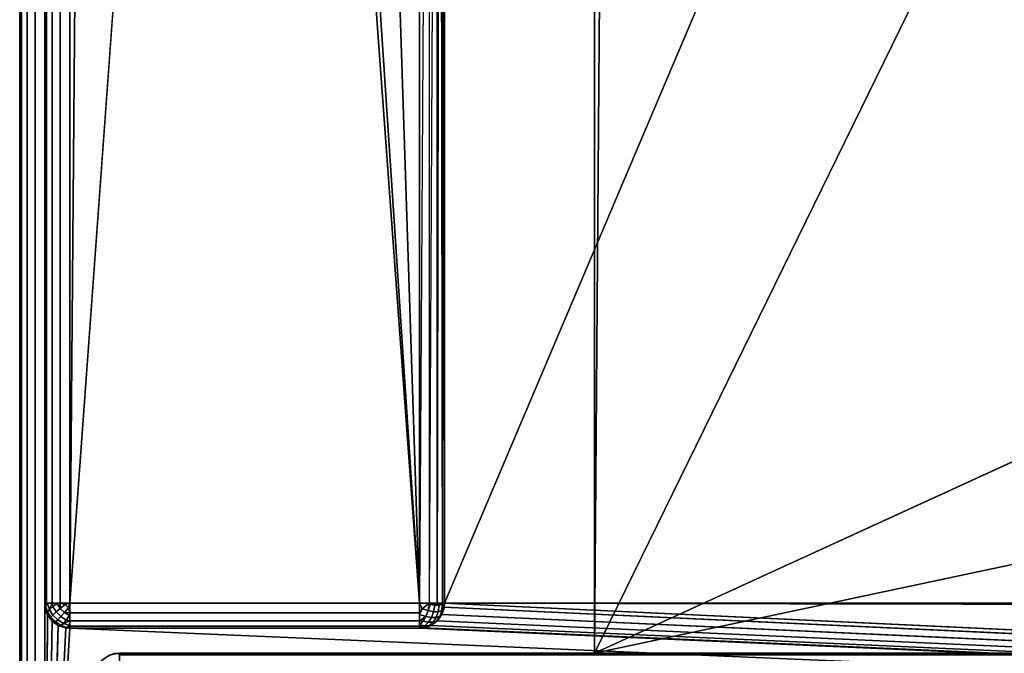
# Model space of a CAD drawing. Header units: millimetres. Extents: x -10 to 414, y -927 to 10.
# Tile 4 of 40: x 0 to 39, y -883 to -858. Entities that reach past the tile are written whole.
import ezdxf

# ---------------------------------------------------------------- set-up
doc = ezdxf.new("R2010")
doc.units = ezdxf.units.MM
doc.header["$MEASUREMENT"] = 0
for name, color, linetype, lineweight in [('0 Misc', 7, 'Continuous', 35), ('10 Raster Images', 7, 'Continuous', 35), ('5 Hatches', 7, 'Continuous', 35)]:
    doc.layers.add(name, color=color, linetype=linetype, lineweight=lineweight)

msp = doc.modelspace()

# ---------------------------------------------------------------- linework, layer by layer
at = {"layer": '0 Misc', "color": 160, "linetype": 'Continuous', "lineweight": 25}
for p, q in [((0, -1, 1194), (0, -899, 1194)), ((0, -899, 1174), (0, -1, 1174)), ((1, -899, 1195), (1, -1, 1195)), ((1, -881, 13), (1, -2, 13)), ((1, -2, 1173), (1, -881, 1173)), ((2, -2, 12), (2, -881, 12)), ((17, -881, 1173), (17, -17, 1173)), ((17, -881, 1173), (383, -17, 1173)), ((2, -881, 12), (9, -59, 12)), ((23, -883, 70), (23, -159, 70)), ((23, -883, 93), (23, -159, 93)), ((23, -883, 70), (377, -159, 70)), ((25.7, -522, 93), (23, -883, 93)), ((9, -785, 12), (2, -881, 12)), ((16, -881, 12), (9, -785, 12)), ((16, -881, 12), (10.101, -791.953, 12)), ((16, -881, 12), (13.297, -798.225, 12)), ((16, -881, 12), (16, -815, 12)), ((17, -881, 1173), (17, -815.891, 33.954)), ((17, -881, 1173), (17, -815.988, 33.656)), ((17, -816, 13), (17, -881, 13)), ((17, -881, 1173), (17, -816, 13)), ((17, -881, 1173), (17, -816, 33.5)), ((23, -883, 70), (112.5, -842, 70)), ((112.5, -864, 70), (23, -883, 70)), ((1, -881, 1173), (1, -881, 13)), ((1, -881, 1173), (1, -899, 1173)), ((1.012, -881.156, 1173), (1, -899, 1173)), ((2, -881, 12), (16, -881, 12)), ((399, -899, 1173), (16.988, -881.156, 1173)), ((17, -881, 13), (17, -881, 1173)), ((399, -899, 1173), (17, -881, 1173)), ((383.293, -881.707, 1173), (17, -881, 1173)), ((383.109, -881.454, 1173), (17, -881, 1173)), ((383.012, -881.156, 1173), (17, -881, 1173)), ((383, -881, 1173), (17, -881, 1173)), ((1.109, -881.454, 1173), (1, -899, 1173)), ((1.293, -881.707, 1173), (1, -899, 1173)), ((399, -899, 1173), (16.707, -881.707, 1173)), ((399, -899, 1173), (16.891, -881.454, 1173)), ((1.546, -881.891, 1173), (1, -899, 1173)), ((1.844, -881.988, 1173), (1, -899, 1173)), ((2, -882, 1173), (1, -899, 1173)), ((2, -882, 1173), (16, -882, 1173)), ((16, -882, 13), (2, -882, 13)), ((2, -882, 13), (2, -882, 1173)), ((399, -899, 1173), (2, -882, 1173)), ((16, -882, 1173), (16, -882, 13)), ((399, -899, 1173), (16, -882, 1173)), ((399, -899, 1173), (16.156, -881.988, 1173)), ((399, -899, 1173), (16.454, -881.891, 1173)), ((360.3, -882.9, 93), (23, -883, 93)), ((4, -883, 13.5), (396, -883, 13.5)), ((396, -883, 1169), (4, -883, 1169)), ((4, -883, 1169), (4, -883, 13.5)), ((23, -883, 70), (4, -883, 13.5)), ((23, -883, 70), (4, -883, 1169)), ((23, -883, 93), (4, -883, 1169)), ((40.5, -883, 428), (4, -883, 1169)), ((40.5, -883, 451), (4, -883, 1169)), ((40.5, -883, 786), (4, -883, 1169)), ((40.5, -883, 809), (4, -883, 1169)), ((359.5, -883, 809), (4, -883, 1169)), ((23, -883, 70), (377, -883, 70)), ((23, -883, 93), (23, -883, 70)), ((377, -883, 93), (23, -883, 93)), ((396, -883, 13.5), (23, -883, 70)), ((23, -883, 93), (40.5, -883, 428)), ((359.5, -883, 428), (23, -883, 93))]:
    msp.add_line(p, q, dxfattribs=at).dxf.unprotected_set("ltscale", 0)
at = {"layer": '0 Misc', "color": 160, "linetype": 'Continuous', "lineweight": 25, "extrusion": (0, 0, -1)}
for centre, start, end in [((-2, -881, -1173), 270, 0), ((-16, -881, -1173), 180, 270), ((-4, -884, -1169), 0, 90)]:
    msp.add_arc(centre, 1, start, end, dxfattribs=at).dxf.unprotected_set("ltscale", 0)
at = {"layer": '0 Misc', "color": 160, "linetype": 'Continuous', "lineweight": 25, "extrusion": (0, 1, 1.13687e-13)}
msp.add_arc((-2, 13, -881), 1, 270, 0, dxfattribs=at).dxf.unprotected_set("ltscale", 0)
at = {"layer": '0 Misc', "color": 160, "linetype": 'Continuous', "lineweight": 25}
for centre, start, end in [((2, -881, 13), 180, 270), ((16, -881, 13), 270, 0), ((4, -884, 13.5), 90, 180)]:
    msp.add_arc(centre, 1, start, end, dxfattribs=at).dxf.unprotected_set("ltscale", 0)
at = {"layer": '0 Misc', "color": 160, "linetype": 'Continuous', "lineweight": 25, "extrusion": (-1, 0, 0)}
msp.add_arc((881, 13, -2), 1, 270, 0, dxfattribs=at).dxf.unprotected_set("ltscale", 0)
at = {"layer": '0 Misc', "color": 160, "linetype": 'Continuous', "lineweight": 25, "extrusion": (0, 1, 0)}
msp.add_arc((-16, 13, -881), 1, 180, 270, dxfattribs=at).dxf.unprotected_set("ltscale", 0)
at = {"layer": '0 Misc', "color": 160, "linetype": 'Continuous', "lineweight": 25, "extrusion": (1, 0, 0)}
for centre, start, end in [((-881, 13, 16), 180, 270), ((-884, 13.5, 4), 270, 0), ((-884, 1169, 4), 0, 90)]:
    msp.add_arc(centre, 1, start, end, dxfattribs=at).dxf.unprotected_set("ltscale", 0)
at = {"layer": '0 Misc', "color": 7, "lineweight": 25}
for points, invisible_edges in [([(0, -1, 1194), (0, -899, 1174), (0, -899, 1194)], 1), ([(0, -1, 1194), (0, -1, 1174), (0, -899, 1174)], 12), ([(0.076, -899, 1173.617), (0, -1, 1174), (0.076, -1, 1173.617)], 1), ([(0.076, -899, 1173.617), (0, -899, 1174), (0, -1, 1174)], 12), ([(0, -1, 1194), (0.076, -899, 1194.383), (0.076, -1, 1194.383)], 1), ([(0, -1, 1194), (0, -899, 1194), (0.076, -899, 1194.383)], 12), ([(0.293, -899, 1173.293), (0.076, -1, 1173.617), (0.293, -1, 1173.293)], 1), ([(0.293, -899, 1173.293), (0.076, -899, 1173.617), (0.076, -1, 1173.617)], 12), ([(0.293, -899, 1194.707), (0.076, -1, 1194.383), (0.076, -899, 1194.383)], 1), ([(0.293, -899, 1194.707), (0.293, -1, 1194.707), (0.076, -1, 1194.383)], 12), ([(0.617, -899, 1173.076), (0.293, -1, 1173.293), (0.617, -1, 1173.076)], 1), ([(0.617, -899, 1173.076), (0.293, -899, 1173.293), (0.293, -1, 1173.293)], 12), ([(0.617, -899, 1194.924), (0.293, -1, 1194.707), (0.293, -899, 1194.707)], 1), ([(0.617, -899, 1194.924), (0.617, -1, 1194.924), (0.293, -1, 1194.707)], 12), ([(1, -899, 1173), (0.617, -1, 1173.076), (1, -881, 1173)], 1), ([(1, -899, 1173), (0.617, -899, 1173.076), (0.617, -1, 1173.076)], 12), ([(0.617, -1, 1173.076), (1, -2, 1173), (1, -881, 1173)], 12), ([(1, -899, 1195), (0.617, -1, 1194.924), (0.617, -899, 1194.924)], 1), ([(1, -899, 1195), (1, -1, 1195), (0.617, -1, 1194.924)], 12), ([(1, -881, 13), (1.076, -2, 12.617), (1.076, -881, 12.617)], 1), ([(1, -881, 13), (1, -2, 13), (1.076, -2, 12.617)], 12), ([(1.293, -2, 12.293), (1.076, -881, 12.617), (1.076, -2, 12.617)], 1), ([(1.293, -2, 12.293), (1.293, -881, 12.293), (1.076, -881, 12.617)], 12), ([(1.617, -2, 12.076), (1.293, -881, 12.293), (1.293, -2, 12.293)], 1), ([(1.617, -2, 12.076), (1.617, -881, 12.076), (1.293, -881, 12.293)], 12), ([(2, -2, 12), (1.617, -881, 12.076), (1.617, -2, 12.076)], 1), ([(2, -2, 12), (2, -881, 12), (1.617, -881, 12.076)], 12), ([(23, -883, 93), (23, -159, 70), (23, -883, 70)], 1), ([(23, -883, 93), (23, -159, 93), (23, -159, 70)], 12), ([(16, -881, 12), (16, -815, 12), (16.383, -815.383, 12.076)], 1), ([(16, -881, 12), (16.383, -815.383, 12.076), (16.383, -881, 12.076)], 1), ([(16.707, -815.707, 12.293), (16.383, -881, 12.076), (16.383, -815.383, 12.076)], 2), ([(16.707, -815.707, 12.293), (16.707, -881, 12.293), (16.383, -881, 12.076)], 12), ([(1, -881, 1173), (1.076, -881.383, 13), (1.076, -881.383, 1173)], 1), ([(1, -881, 1173), (1, -881, 13), (1.076, -881.383, 13)], 12), ([(1.189, -881.248, 12.47), (1.031, -881.107, 12.779), (1.106, -881.002, 12.552)], 1), ([(1.189, -881.248, 12.47), (1.111, -881.345, 12.7), (1.031, -881.107, 12.779)], 12), ([(1.249, -881.565, 12.659), (1.093, -881.419, 12.95), (1.111, -881.345, 12.7)], 1), ([(1.111, -881.345, 12.7), (1.189, -881.248, 12.47), (1.332, -881.476, 12.428)], 12), ([(1.111, -881.345, 12.7), (1.332, -881.476, 12.428), (1.249, -881.565, 12.659)], 1), ([(1.46, -881.354, 12.236), (1.189, -881.248, 12.47), (1.322, -881.134, 12.277)], 1), ([(1.46, -881.354, 12.236), (1.332, -881.476, 12.428), (1.189, -881.248, 12.47)], 12), ([(1.625, -881.208, 12.096), (1.322, -881.134, 12.277), (1.502, -881.01, 12.133)], 1), ([(1.625, -881.208, 12.096), (1.46, -881.354, 12.236), (1.322, -881.134, 12.277)], 12), ([(1.332, -881.476, 12.428), (1.46, -881.354, 12.236), (1.646, -881.54, 12.236)], 12), ([(1.46, -881.354, 12.236), (1.625, -881.208, 12.096), (1.792, -881.375, 12.096)], 12), ([(1.46, -881.354, 12.236), (1.792, -881.375, 12.096), (1.646, -881.54, 12.236)], 1), ([(1.625, -881.208, 12.096), (1.816, -881.048, 12.018), (1.952, -881.184, 12.018)], 12), ([(1.625, -881.208, 12.096), (1.952, -881.184, 12.018), (1.792, -881.375, 12.096)], 1), ([(2, -881, 12), (16, -881.383, 12.076), (2, -881.383, 12.076)], 1), ([(2, -881, 12), (16, -881, 12), (16, -881.383, 12.076)], 12), ([(16.345, -881.3, 12.111), (16.002, -881.448, 12.106), (16.107, -881.221, 12.031)], 1), ([(16.345, -881.3, 12.111), (16.248, -881.53, 12.189), (16.002, -881.448, 12.106)], 12), ([(16.248, -881.53, 12.189), (16.345, -881.3, 12.111), (16.565, -881.341, 12.249)], 12), ([(16.248, -881.53, 12.189), (16.565, -881.341, 12.249), (16.476, -881.572, 12.332)], 1), ([(16.616, -881.087, 12.217), (16.345, -881.3, 12.111), (16.419, -881.05, 12.093)], 1), ([(16.616, -881.087, 12.217), (16.565, -881.341, 12.249), (16.345, -881.3, 12.111)], 12), ([(16.751, -881.341, 12.435), (16.476, -881.572, 12.332), (16.565, -881.341, 12.249)], 1), ([(16.751, -881.341, 12.435), (16.668, -881.572, 12.524), (16.476, -881.572, 12.332)], 12), ([(16.783, -881.087, 12.384), (16.565, -881.341, 12.249), (16.616, -881.087, 12.217)], 1), ([(16.783, -881.087, 12.384), (16.751, -881.341, 12.435), (16.565, -881.341, 12.249)], 12), ([(16.889, -881.3, 12.655), (16.668, -881.572, 12.524), (16.751, -881.341, 12.435)], 1), ([(16.889, -881.3, 12.655), (16.811, -881.53, 12.752), (16.668, -881.572, 12.524)], 12), ([(16.907, -881.05, 12.581), (16.751, -881.341, 12.435), (16.783, -881.087, 12.384)], 1), ([(16.907, -881.05, 12.581), (16.889, -881.3, 12.655), (16.751, -881.341, 12.435)], 12), ([(16.811, -881.53, 12.752), (16.969, -881.221, 12.893), (16.894, -881.448, 12.998)], 1), ([(16.811, -881.53, 12.752), (16.889, -881.3, 12.655), (16.969, -881.221, 12.893)], 12), ([(17, -881, 13), (16.924, -881.383, 1173), (16.924, -881.383, 13)], 1), ([(17, -881, 13), (17, -881, 1173), (16.924, -881.383, 1173)], 12), ([(1.076, -881.383, 1173), (1.293, -881.707, 13), (1.293, -881.707, 1173)], 1), ([(1.076, -881.383, 1173), (1.076, -881.383, 13), (1.293, -881.707, 13)], 12), ([(1.249, -881.565, 12.659), (1.217, -881.616, 12.913), (1.093, -881.419, 12.95)], 12), ([(1.435, -881.751, 12.659), (1.217, -881.616, 12.913), (1.249, -881.565, 12.659)], 1), ([(1.435, -881.751, 12.659), (1.384, -881.783, 12.913), (1.217, -881.616, 12.913)], 12), ([(1.249, -881.565, 12.659), (1.332, -881.476, 12.428), (1.524, -881.668, 12.428)], 12), ([(1.249, -881.565, 12.659), (1.524, -881.668, 12.428), (1.435, -881.751, 12.659)], 1), ([(1.293, -881.707, 1173), (1.617, -881.924, 13), (1.617, -881.924, 1173)], 1), ([(1.293, -881.707, 1173), (1.293, -881.707, 13), (1.617, -881.924, 13)], 12), ([(1.332, -881.476, 12.428), (1.646, -881.54, 12.236), (1.524, -881.668, 12.428)], 1), ([(1.655, -881.889, 12.7), (1.384, -881.783, 12.913), (1.435, -881.751, 12.659)], 1), ([(1.524, -881.668, 12.428), (1.655, -881.889, 12.7), (1.435, -881.751, 12.659)], 1), ([(1.524, -881.668, 12.428), (1.646, -881.54, 12.236), (1.866, -881.678, 12.277)], 12), ([(1.524, -881.668, 12.428), (1.866, -881.678, 12.277), (1.752, -881.811, 12.47)], 1), ([(1.524, -881.668, 12.428), (1.752, -881.811, 12.47), (1.655, -881.889, 12.7)], 12), ([(1.646, -881.54, 12.236), (1.792, -881.375, 12.096), (1.99, -881.498, 12.133)], 12), ([(1.646, -881.54, 12.236), (1.99, -881.498, 12.133), (1.866, -881.678, 12.277)], 1), ([(2, -881.383, 12.076), (16, -881.707, 12.293), (2, -881.707, 12.293)], 1), ([(2, -881.383, 12.076), (16, -881.383, 12.076), (16, -881.707, 12.293)], 12), ([(2, -881.707, 12.293), (16, -881.924, 12.617), (2, -881.924, 12.617)], 1), ([(2, -881.707, 12.293), (16, -881.707, 12.293), (16, -881.924, 12.617)], 12), ([(16.354, -881.764, 12.46), (16.01, -881.867, 12.502), (16.134, -881.723, 12.322)], 1), ([(16.476, -881.572, 12.332), (16.134, -881.723, 12.322), (16.248, -881.53, 12.189)], 1), ([(16.476, -881.572, 12.332), (16.354, -881.764, 12.46), (16.134, -881.723, 12.322)], 12), ([(16.668, -881.572, 12.524), (16.354, -881.764, 12.46), (16.476, -881.572, 12.332)], 1), ([(16.668, -881.572, 12.524), (16.54, -881.764, 12.646), (16.354, -881.764, 12.46)], 12), ([(16.375, -881.904, 12.792), (16.678, -881.723, 12.866), (16.498, -881.867, 12.989)], 1), ([(16.375, -881.904, 12.792), (16.54, -881.764, 12.646), (16.678, -881.723, 12.866)], 12), ([(16.707, -881.707, 13), (16.383, -881.924, 1173), (16.383, -881.924, 13)], 1), ([(16.707, -881.707, 13), (16.707, -881.707, 1173), (16.383, -881.924, 1173)], 12), ([(16.54, -881.764, 12.646), (16.811, -881.53, 12.752), (16.678, -881.723, 12.866)], 1), ([(16.54, -881.764, 12.646), (16.668, -881.572, 12.524), (16.811, -881.53, 12.752)], 12), ([(16.924, -881.383, 13), (16.707, -881.707, 1173), (16.707, -881.707, 13)], 1), ([(16.924, -881.383, 13), (16.924, -881.383, 1173), (16.707, -881.707, 1173)], 12), ([(1.655, -881.889, 12.7), (1.581, -881.907, 12.95), (1.384, -881.783, 12.913)], 12), ([(2, -882, 13), (1.617, -881.924, 1173), (1.617, -881.924, 13)], 1), ([(2, -882, 13), (2, -882, 1173), (1.617, -881.924, 1173)], 12), ([(1.998, -881.894, 12.552), (1.655, -881.889, 12.7), (1.752, -881.811, 12.47)], 1), ([(1.998, -881.894, 12.552), (1.893, -881.969, 12.779), (1.655, -881.889, 12.7)], 12), ([(16, -882, 13), (2, -881.924, 12.617), (16, -881.924, 12.617)], 1), ([(16, -882, 13), (2, -882, 13), (2, -881.924, 12.617)], 12), ([(2, -882, 13), (16, -882, 1173), (2, -882, 1173)], 1), ([(2, -882, 13), (16, -882, 13), (16, -882, 1173)], 12), ([(16, -882, 1173), (16.383, -881.924, 13), (16.383, -881.924, 1173)], 1), ([(16, -882, 1173), (16, -882, 13), (16.383, -881.924, 13)], 12), ([(16.354, -881.764, 12.46), (16.208, -881.904, 12.625), (16.01, -881.867, 12.502)], 12), ([(16.375, -881.904, 12.792), (16.048, -881.982, 12.816), (16.208, -881.904, 12.625)], 1), ([(16.375, -881.904, 12.792), (16.184, -881.982, 12.952), (16.048, -881.982, 12.816)], 12), ([(16.54, -881.764, 12.646), (16.208, -881.904, 12.625), (16.354, -881.764, 12.46)], 1), ([(16.54, -881.764, 12.646), (16.375, -881.904, 12.792), (16.208, -881.904, 12.625)], 12), ([(4, -883, 1169), (3.617, -883.076, 13.5), (3.617, -883.076, 1169)], 1), ([(4, -883, 1169), (4, -883, 13.5), (3.617, -883.076, 13.5)], 12), ([(396, -883, 1169), (4, -883.076, 1169.383), (396, -883.076, 1169.383)], 1), ([(396, -883, 1169), (4, -883, 1169), (4, -883.076, 1169.383)], 12), ([(4, -883, 13.5), (396, -883.076, 13.117), (4, -883.076, 13.117)], 1), ([(4, -883, 13.5), (396, -883, 13.5), (396, -883.076, 13.117)], 12)]:
    msp.add_3dface(points, dxfattribs=dict(at, invisible_edges=invisible_edges))
for points in [[(2, -2, 12), (9, -59, 12), (2, -881, 12)], [(17, -881, 1173), (17, -815.891, 33.954), (17, -17, 1173)], [(383, -17, 1173), (17, -881, 1173), (17, -17, 1173)], [(383, -881, 1173), (17, -881, 1173), (383, -17, 1173)], [(9, -785, 12), (2, -881, 12), (9, -59, 12)], [(377, -159, 70), (23, -883, 70), (23, -159, 70)], [(23, -883, 70), (377, -159, 70), (112.5, -842, 70)], [(23, -883, 93), (25.7, -522, 93), (23, -159, 93)], [(25.7, -522, 93), (23, -883, 93), (360.3, -882.9, 93)], [(25.7, -522, 93), (360.3, -882.9, 93), (360.3, -522, 93)], [(2, -881, 12), (9, -785, 12), (16, -881, 12)], [(16, -881, 12), (9, -785, 12), (10.101, -791.953, 12)], [(16, -881, 12), (10.101, -791.953, 12), (13.297, -798.225, 12)], [(16, -881, 12), (13.297, -798.225, 12), (16, -815, 12)], [(16.707, -815.707, 12.293), (16.831, -815.831, 12.444), (16.707, -881, 12.293)], [(16.831, -815.831, 12.444), (16.924, -881, 12.617), (16.707, -881, 12.293)], [(16.831, -815.831, 12.444), (16.924, -815.924, 12.617), (16.924, -881, 12.617)], [(16.924, -881, 12.617), (16.924, -815.924, 12.617), (16.981, -815.981, 12.805)], [(17, -881, 1173), (17, -815.988, 33.656), (17, -815.891, 33.954)], [(16.924, -881, 12.617), (16.981, -815.981, 12.805), (17, -881, 13)], [(16.981, -815.981, 12.805), (17, -816, 13), (17, -881, 13)], [(17, -881, 1173), (17, -816, 33.5), (17, -815.988, 33.656)], [(17, -816, 13), (17, -881, 1173), (17, -881, 13)], [(17, -881, 1173), (17, -816, 13), (17, -816, 33.5)], [(112.5, -864, 70), (23, -883, 70), (112.5, -842, 70)], [(23, -883, 70), (112.5, -864, 70), (377, -883, 70)], [(1.031, -881.107, 12.779), (1.076, -881.383, 13), (1, -881, 13)], [(1.076, -881, 12.617), (1.031, -881.107, 12.779), (1, -881, 13)], [(1.012, -881.156, 1173), (1, -899, 1173), (1, -881, 1173)], [(1.109, -881.454, 1173), (1, -899, 1173), (1.012, -881.156, 1173)], [(1.076, -881, 12.617), (1.106, -881.002, 12.552), (1.031, -881.107, 12.779)], [(1.111, -881.345, 12.7), (1.093, -881.419, 12.95), (1.031, -881.107, 12.779)], [(1.093, -881.419, 12.95), (1.076, -881.383, 13), (1.031, -881.107, 12.779)], [(1.076, -881, 12.617), (1.293, -881, 12.293), (1.106, -881.002, 12.552)], [(1.106, -881.002, 12.552), (1.293, -881, 12.293), (1.189, -881.248, 12.47)], [(1.189, -881.248, 12.47), (1.293, -881, 12.293), (1.322, -881.134, 12.277)], [(1.322, -881.134, 12.277), (1.293, -881, 12.293), (1.502, -881.01, 12.133)], [(1.502, -881.01, 12.133), (1.293, -881, 12.293), (1.617, -881, 12.076)], [(1.625, -881.208, 12.096), (1.502, -881.01, 12.133), (1.617, -881, 12.076)], [(1.625, -881.208, 12.096), (1.617, -881, 12.076), (1.816, -881.048, 12.018)], [(1.816, -881.048, 12.018), (1.617, -881, 12.076), (2, -881, 12)], [(2, -881.383, 12.076), (1.792, -881.375, 12.096), (1.952, -881.184, 12.018)], [(1.952, -881.184, 12.018), (1.816, -881.048, 12.018), (2, -881, 12)], [(1.952, -881.184, 12.018), (2, -881, 12), (2, -881.383, 12.076)], [(16.107, -881.221, 12.031), (16, -881.383, 12.076), (16, -881, 12)], [(16.383, -881, 12.076), (16.107, -881.221, 12.031), (16, -881, 12)], [(16.002, -881.448, 12.106), (16, -881.383, 12.076), (16.107, -881.221, 12.031)], [(16.383, -881, 12.076), (16.345, -881.3, 12.111), (16.107, -881.221, 12.031)], [(16.345, -881.3, 12.111), (16.383, -881, 12.076), (16.419, -881.05, 12.093)], [(16.419, -881.05, 12.093), (16.383, -881, 12.076), (16.707, -881, 12.293)], [(16.419, -881.05, 12.093), (16.707, -881, 12.293), (16.616, -881.087, 12.217)], [(16.783, -881.087, 12.384), (16.616, -881.087, 12.217), (16.707, -881, 12.293)], [(16.924, -881, 12.617), (16.783, -881.087, 12.384), (16.707, -881, 12.293)], [(16.907, -881.05, 12.581), (16.783, -881.087, 12.384), (16.924, -881, 12.617)], [(16.969, -881.221, 12.893), (16.889, -881.3, 12.655), (16.907, -881.05, 12.581)], [(399, -899, 1173), (16.891, -881.454, 1173), (16.988, -881.156, 1173)], [(16.924, -881.383, 13), (16.894, -881.448, 12.998), (16.969, -881.221, 12.893)], [(17, -881, 13), (16.907, -881.05, 12.581), (16.924, -881, 12.617)], [(16.907, -881.05, 12.581), (17, -881, 13), (16.969, -881.221, 12.893)], [(16.924, -881.383, 13), (16.969, -881.221, 12.893), (17, -881, 13)], [(399, -899, 1173), (16.988, -881.156, 1173), (17, -881, 1173)], [(399, -899, 1173), (17, -881, 1173), (383.293, -881.707, 1173)], [(383.293, -881.707, 1173), (17, -881, 1173), (383.109, -881.454, 1173)], [(383.109, -881.454, 1173), (17, -881, 1173), (383.012, -881.156, 1173)], [(383.012, -881.156, 1173), (17, -881, 1173), (383, -881, 1173)], [(1.293, -881.707, 1173), (1, -899, 1173), (1.109, -881.454, 1173)], [(1.546, -881.891, 1173), (1, -899, 1173), (1.293, -881.707, 1173)], [(1.217, -881.616, 12.913), (1.293, -881.707, 13), (1.076, -881.383, 13)], [(1.093, -881.419, 12.95), (1.217, -881.616, 12.913), (1.076, -881.383, 13)], [(1.217, -881.616, 12.913), (1.384, -881.783, 12.913), (1.293, -881.707, 13)], [(1.293, -881.707, 13), (1.581, -881.907, 12.95), (1.617, -881.924, 13)], [(1.293, -881.707, 13), (1.384, -881.783, 12.913), (1.581, -881.907, 12.95)], [(1.752, -881.811, 12.47), (1.866, -881.678, 12.277), (2, -881.707, 12.293)], [(1.998, -881.894, 12.552), (1.752, -881.811, 12.47), (2, -881.707, 12.293)], [(1.792, -881.375, 12.096), (2, -881.383, 12.076), (1.99, -881.498, 12.133)], [(2, -881.707, 12.293), (1.866, -881.678, 12.277), (1.99, -881.498, 12.133)], [(2, -881.707, 12.293), (1.99, -881.498, 12.133), (2, -881.383, 12.076)], [(2, -881.924, 12.617), (1.998, -881.894, 12.552), (2, -881.707, 12.293)], [(16, -881.707, 12.293), (16, -881.383, 12.076), (16.002, -881.448, 12.106)], [(16, -881.707, 12.293), (16.002, -881.448, 12.106), (16.248, -881.53, 12.189)], [(16.248, -881.53, 12.189), (16.134, -881.723, 12.322), (16, -881.707, 12.293)], [(16, -881.707, 12.293), (16.01, -881.867, 12.502), (16, -881.924, 12.617)], [(16, -881.707, 12.293), (16.134, -881.723, 12.322), (16.01, -881.867, 12.502)], [(16.383, -881.924, 13), (16.498, -881.867, 12.989), (16.707, -881.707, 13)], [(399, -899, 1173), (16.454, -881.891, 1173), (16.707, -881.707, 1173)], [(16.707, -881.707, 13), (16.498, -881.867, 12.989), (16.678, -881.723, 12.866)], [(16.707, -881.707, 13), (16.678, -881.723, 12.866), (16.811, -881.53, 12.752)], [(16.707, -881.707, 13), (16.894, -881.448, 12.998), (16.924, -881.383, 13)], [(16.707, -881.707, 13), (16.811, -881.53, 12.752), (16.894, -881.448, 12.998)], [(399, -899, 1173), (16.707, -881.707, 1173), (16.891, -881.454, 1173)], [(1.844, -881.988, 1173), (1, -899, 1173), (1.546, -881.891, 1173)], [(2, -882, 1173), (1, -899, 1173), (1.844, -881.988, 1173)], [(1, -899, 1173), (2, -882, 1173), (399, -899, 1173)], [(1.581, -881.907, 12.95), (1.655, -881.889, 12.7), (1.617, -881.924, 13)], [(1.893, -881.969, 12.779), (1.617, -881.924, 13), (1.655, -881.889, 12.7)], [(1.893, -881.969, 12.779), (2, -882, 13), (1.617, -881.924, 13)], [(2, -881.924, 12.617), (1.893, -881.969, 12.779), (1.998, -881.894, 12.552)], [(2, -881.924, 12.617), (2, -882, 13), (1.893, -881.969, 12.779)], [(399, -899, 1173), (2, -882, 1173), (16, -882, 1173)], [(16.208, -881.904, 12.625), (16, -881.924, 12.617), (16.01, -881.867, 12.502)], [(16, -881.924, 12.617), (16.208, -881.904, 12.625), (16.048, -881.982, 12.816)], [(16.184, -881.982, 12.952), (16.383, -881.924, 13), (16, -882, 13)], [(16.048, -881.982, 12.816), (16, -882, 13), (16, -881.924, 12.617)], [(16.048, -881.982, 12.816), (16.184, -881.982, 12.952), (16, -882, 13)], [(399, -899, 1173), (16, -882, 1173), (16.156, -881.988, 1173)], [(399, -899, 1173), (16.156, -881.988, 1173), (16.454, -881.891, 1173)], [(16.375, -881.904, 12.792), (16.383, -881.924, 13), (16.184, -881.982, 12.952)], [(16.383, -881.924, 13), (16.375, -881.904, 12.792), (16.498, -881.867, 12.989)], [(360.3, -882.9, 93), (23, -883, 93), (377, -883, 93)], [(3.617, -883.076, 13.5), (4, -883, 13.5), (3.816, -883.018, 13.452)], [(3.816, -883.018, 1169.048), (4, -883, 1169), (3.617, -883.076, 1169)], [(3.816, -883.018, 13.452), (4, -883, 13.5), (3.952, -883.018, 13.316)], [(3.952, -883.018, 1169.184), (4, -883, 1169), (3.816, -883.018, 1169.048)], [(3.952, -883.018, 13.316), (4, -883, 13.5), (4, -883.076, 13.117)], [(4, -883.076, 1169.383), (4, -883, 1169), (3.952, -883.018, 1169.184)], [(4, -883, 13.5), (23, -883, 70), (396, -883, 13.5)], [(23, -883, 70), (4, -883, 13.5), (4, -883, 1169)], [(23, -883, 70), (4, -883, 1169), (23, -883, 93)], [(23, -883, 93), (4, -883, 1169), (40.5, -883, 428)], [(40.5, -883, 428), (4, -883, 1169), (40.5, -883, 451)], [(40.5, -883, 451), (4, -883, 1169), (40.5, -883, 786)], [(40.5, -883, 786), (4, -883, 1169), (40.5, -883, 809)], [(40.5, -883, 809), (4, -883, 1169), (359.5, -883, 809)], [(396, -883, 1169), (359.5, -883, 809), (4, -883, 1169)], [(377, -883, 70), (396, -883, 13.5), (23, -883, 70)], [(359.5, -883, 428), (377, -883, 93), (23, -883, 93)], [(359.5, -883, 428), (23, -883, 93), (40.5, -883, 428)]]:
    msp.add_3dface(points, dxfattribs=at)
at = {"layer": '10 Raster Images', "color": 160, "linetype": 'Continuous', "lineweight": 25}
for p, q in [((2, -2, 12), (2, -881, 12)), ((17, -881, 1173), (17, -17, 1173)), ((17, -17, 1173), (17, -881, 1173)), ((23, -159, 70), (23, -883, 70)), ((23, -883, 93), (23, -159, 93)), ((16, -881, 12), (16, -815, 12)), ((17, -816, 13), (17, -881, 13)), ((1.012, -881.156, 1173), (1, -881, 1173)), ((1, -881, 1173), (1, -899, 1173)), ((1.109, -881.454, 1173), (1.012, -881.156, 1173)), ((2, -881, 12), (16, -881, 12)), ((16.988, -881.156, 1173), (16.891, -881.454, 1173)), ((17, -881, 1173), (16.988, -881.156, 1173)), ((17, -881, 13), (17, -881, 1173)), ((1.293, -881.707, 1173), (1.109, -881.454, 1173)), ((1.546, -881.891, 1173), (1.293, -881.707, 1173)), ((16.707, -881.707, 1173), (16.454, -881.891, 1173)), ((16.891, -881.454, 1173), (16.707, -881.707, 1173)), ((1.844, -881.988, 1173), (1.546, -881.891, 1173)), ((2, -882, 1173), (1.844, -881.988, 1173)), ((16, -882, 1173), (2, -882, 1173)), ((16.156, -881.988, 1173), (16, -882, 1173)), ((16.454, -881.891, 1173), (16.156, -881.988, 1173)), ((4, -883, 13.5), (396, -883, 13.5)), ((4, -883, 1169), (4, -883, 13.5)), ((396, -883, 1169), (4, -883, 1169)), ((23, -883, 70), (377, -883, 70)), ((377, -883, 93), (23, -883, 93)), ((23, -883, 70), (23, -883, 93)), ((377, -883, 70), (23, -883, 70)), ((23, -883, 93), (377, -883, 93))]:
    msp.add_line(p, q, dxfattribs=at).dxf.unprotected_set("ltscale", 0)
at = {"layer": '5 Hatches', "color": 7, "lineweight": 25}
for points, invisible_edges in [([(399, -899, 1195), (1, -1, 1195), (1, -899, 1195)], 1), ([(399, -899, 1195), (399, -1, 1195), (1, -1, 1195)], 12), ([(1, -881, 1173), (1, -2, 13), (1, -881, 13)], 1), ([(1, -881, 1173), (1, -2, 1173), (1, -2, 13)], 12)]:
    msp.add_3dface(points, dxfattribs=dict(at, invisible_edges=invisible_edges))

doc.saveas('drawing.dxf')
